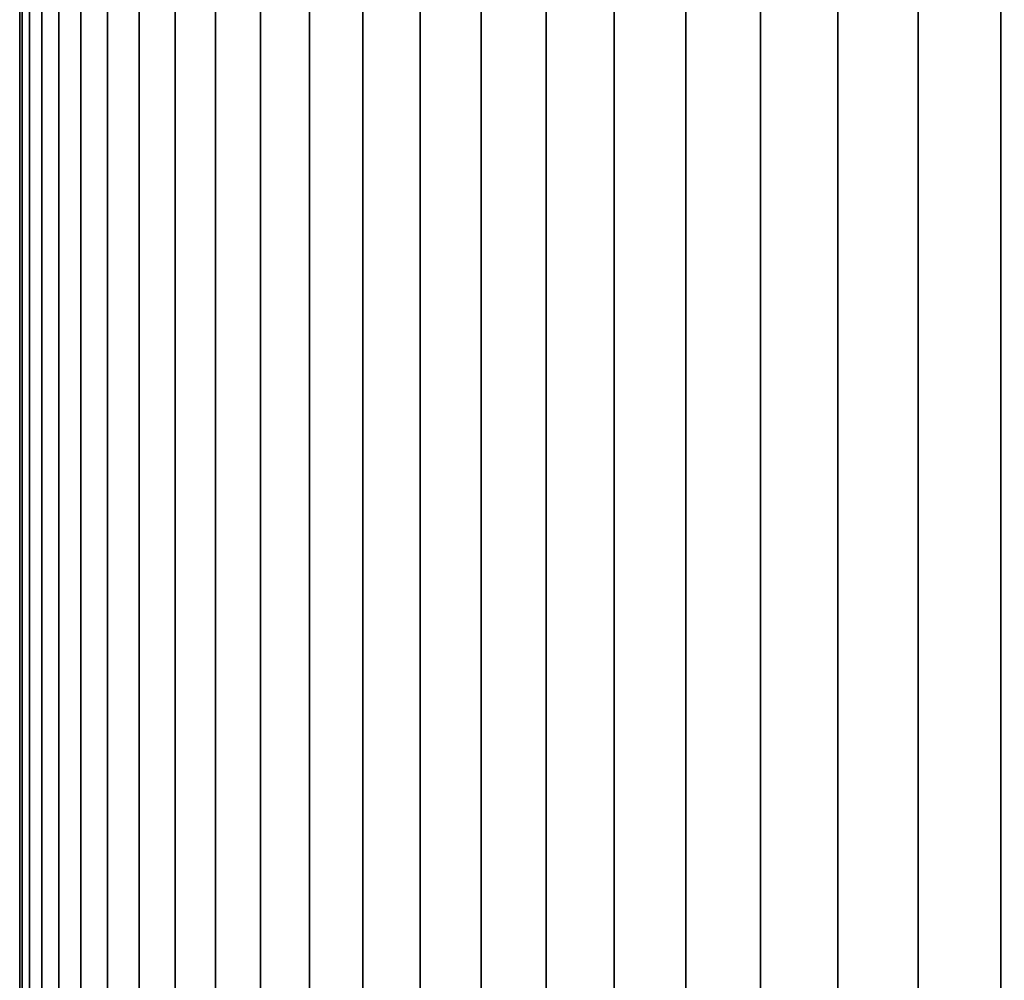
# Model space of a CAD drawing. Header units: metres. Extents: x -109 to 109, y -342 to 66.
# Tile 203 of 256: x 62 to 69.95, y 6.49 to 14.25. Entities that reach past the tile are written whole.
import ezdxf

# ---------------------------------------------------------------- set-up
doc = ezdxf.new("R2010")
doc.units = ezdxf.units.M
doc.layers.add('solid_K_24_62_16_000B91', color=7, linetype='CONTINUOUS')

msp = doc.modelspace()

# ---------------------------------------------------------------- linework, layer by layer
at = {"layer": 'solid_K_24_62_16_000B91'}
for points in [[(62.019871, 21, 0.758871), (62, 21), (62, -9), (62.019871, -9, 0.758854)], [(62, 21), (62.019871, 21, -0.758871), (62.019871, -9, -0.758854), (62, -9)], [(62.079433, 21, 1.515663), (62.019871, 21, 0.758871), (62.019871, -9, 0.758854), (62.07943, -9, 1.515638)], [(62.019871, 21, -0.758871), (62.079433, 21, -1.515663), (62.07943, -9, -1.515638), (62.019871, -9, -0.758854)], [(62.17852, 21, 2.2683), (62.079433, 21, 1.515663), (62.07943, -9, 1.515638), (62.178516, -9, 2.268274)], [(62.079433, 21, -1.515663), (62.17852, 21, -2.2683), (62.178516, -9, -2.268274), (62.07943, -9, -1.515638)], [(62.31686, 21, 3.014719), (62.17852, 21, 2.2683), (62.178516, -9, 2.268274), (62.316856, -9, 3.014699)], [(62.17852, 21, -2.2683), (62.31686, 21, -3.014719), (62.316856, -9, -3.014699), (62.178516, -9, -2.268274)], [(62.494076, 21, 3.752876), (62.31686, 21, 3.014719), (62.316856, -9, 3.014699), (62.494076, -9, 3.752865)], [(62.31686, 21, -3.014719), (62.494076, 21, -3.752876), (62.494076, -9, -3.752865), (62.316856, -9, -3.014699)], [(62.709679, 21, 4.480746), (62.494076, 21, 3.752876), (62.494076, -9, 3.752865), (62.709682, -9, 4.480746)], [(62.494076, 21, -3.752876), (62.709679, 21, -4.480746), (62.709682, -9, -4.480746), (62.494076, -9, -3.752865)], [(62.963085, 21, 5.196335), (62.709679, 21, 4.480746), (62.709682, -9, 4.480746), (62.963089, -9, 5.196345)], [(62.709679, 21, -4.480746), (62.963085, 21, -5.196335), (62.963089, -9, -5.196345), (62.709682, -9, -4.480746)], [(63.25359, 21, 5.897681), (62.963085, 21, 5.196335), (62.963089, -9, 5.196345), (63.253601, -9, 5.897699)], [(62.963085, 21, -5.196335), (63.25359, 21, -5.897681), (63.253601, -9, -5.897699), (62.963089, -9, -5.196345)], [(63.580406, 21, 6.582862), (63.25359, 21, 5.897681), (63.253601, -9, 5.897699), (63.580418, -9, 6.582885)], [(63.25359, 21, -5.897681), (63.580406, 21, -6.582862), (63.580418, -9, -6.582885), (63.253601, -9, -5.897699)], [(63.942631, 21, 7.25), (63.580406, 21, 6.582862), (63.580418, -9, 6.582885), (63.942646, -9, 7.250021)], [(63.580406, 21, -6.582862), (63.942631, 21, -7.25), (63.942646, -9, -7.250021), (63.580418, -9, -6.582885)], [(64.339279, 21, 7.897266), (63.942631, 21, 7.25), (63.942646, -9, 7.250021), (64.339287, -9, 7.897281)], [(63.942631, 21, -7.25), (64.339279, 21, -7.897266), (64.339287, -9, -7.897281), (63.942646, -9, -7.250021)], [(64.769257, 21, 8.522886), (64.339279, 21, 7.897266), (64.339287, -9, 7.897281), (64.769257, -9, 8.522886)], [(64.339279, 21, -7.897266), (64.769257, 21, -8.522886), (64.769257, -9, -8.522886), (64.339287, -9, -7.897281)], [(65.231384, 21, 9.125146), (64.769257, 21, 8.522886), (64.769257, -9, 8.522886), (65.231369, -9, 9.125132)], [(64.769257, 21, -8.522886), (65.231384, 21, -9.125146), (65.231369, -9, -9.125132), (64.769257, -9, -8.522886)], [(65.724403, 21, 9.702394), (65.231384, 21, 9.125146), (65.231369, -9, 9.125132), (65.72438, -9, 9.702374)], [(65.231384, 21, -9.125146), (65.724403, 21, -9.702394), (65.72438, -9, -9.702374), (65.231369, -9, -9.125132)], [(66.246948, 21, 10.253048), (65.724403, 21, 9.702394), (65.72438, -9, 9.702374), (66.246933, -9, 10.25303)], [(65.724403, 21, -9.702394), (66.246948, 21, -10.253048), (66.246933, -9, -10.25303), (65.72438, -9, -9.702374)], [(66.797607, 21, 10.7756), (66.246948, 21, 10.253048), (66.246933, -9, 10.25303), (66.797592, -9, 10.775585)], [(66.246948, 21, -10.253048), (66.797607, 21, -10.7756), (66.797592, -9, -10.775585), (66.246933, -9, -10.25303)], [(67.374855, 21, 11.268617), (66.797607, 21, 10.7756), (66.797592, -9, 10.775585), (67.374847, -9, 11.268608)], [(66.797607, 21, -10.7756), (67.374855, 21, -11.268617), (67.374847, -9, -11.268608), (66.797592, -9, -10.775585)], [(67.977112, 21, 11.730746), (67.374855, 21, 11.268617), (67.374847, -9, 11.268608), (67.977112, -9, 11.730745)], [(67.374855, 21, -11.268617), (67.977112, 21, -11.730746), (67.977112, -9, -11.730745), (67.374847, -9, -11.268608)], [(68.602737, 21, 12.160724), (67.977112, 21, 11.730746), (67.977112, -9, 11.730745), (68.602745, -9, 12.160728)], [(67.977112, 21, -11.730746), (68.602737, 21, -12.160724), (68.602745, -9, -12.160728), (67.977112, -9, -11.730745)], [(69.25, 21, 12.557368), (68.602737, 21, 12.160724), (68.602745, -9, 12.160728), (69.250015, -9, 12.557377)], [(68.602737, 21, -12.160724), (69.25, 21, -12.557368), (69.250015, -9, -12.557377), (68.602745, -9, -12.160728)], [(69.917137, 21, 12.919595), (69.25, 21, 12.557368), (69.250015, -9, 12.557377), (69.91716, -9, 12.919605)], [(69.25, 21, -12.557368), (69.917137, 21, -12.919595), (69.91716, -9, -12.919605), (69.250015, -9, -12.557377)], [(70.602318, 21, 13.246409), (69.917137, 21, 12.919595), (69.91716, -9, 12.919605), (70.602341, -9, 13.246419)], [(69.917137, 21, -12.919595), (70.602318, 21, -13.246409), (70.602341, -9, -13.246419), (69.91716, -9, -12.919605)]]:
    msp.add_3dface(points, dxfattribs=at)

doc.saveas('drawing.dxf')
